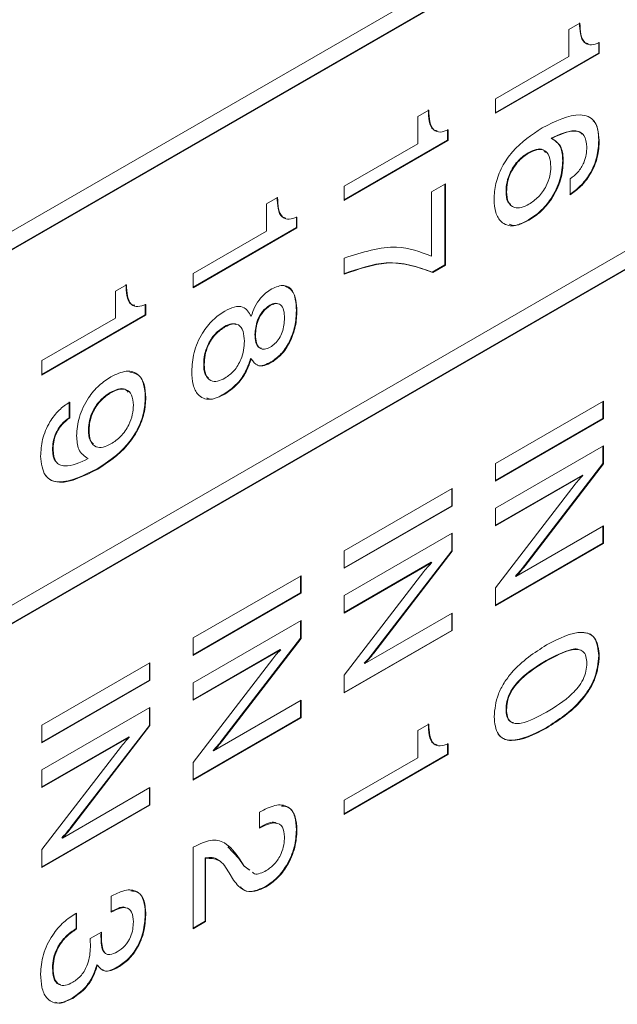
# Model space of a CAD drawing. Header units: millimetres. Extents: x 22 to 278, y 61 to 167.
# Tile 49 of 148: x 196.89 to 200.8, y 89.23 to 95.68. Entities that reach past the tile are written whole.
import ezdxf

# ---------------------------------------------------------------- set-up
doc = ezdxf.new("R2010")
doc.units = ezdxf.units.MM
doc.layers.get('0').update_dxf_attribs({"lineweight": 15})

msp = doc.modelspace()

# ---------------------------------------------------------------- linework, layer by layer
for p, q in [((217.54, 106.2445), (193.5691, 92.4064)), ((215.8394, 105.1444), (193.6716, 92.3472)), ((215.843, 105.1424), (193.6752, 92.3452)), ((193.6752, 90.018), (215.843, 102.8152)), ((215.8394, 102.6948), (193.6716, 89.8976)), ((215.843, 102.6927), (193.6752, 89.8955)), ((200.4842, 95.6149), (200.5568, 95.6567)), ((200.4842, 95.4369), (200.4842, 95.6149)), ((200.6801, 95.5304), (200.6801, 95.4599)), ((200.6837, 95.5283), (200.6837, 95.4578)), ((200.6801, 95.4599), (200.0038, 95.0694)), ((200.6837, 95.4578), (200.0038, 95.0653)), ((200.0038, 95.1595), (200.4842, 95.4369)), ((200.6801, 95.4599), (200.6837, 95.4578)), ((200.0038, 95.0653), (200.0038, 95.1595)), ((199.4943, 95.0434), (199.5668, 95.0853)), ((199.4943, 94.8654), (199.4943, 95.0434)), ((199.6902, 94.9589), (199.6902, 94.8884)), ((199.6937, 94.9568), (199.6937, 94.8863)), ((199.6902, 94.8884), (199.0138, 94.4979)), ((199.6937, 94.8863), (199.0138, 94.4938)), ((199.6902, 94.8884), (199.6937, 94.8863)), ((200.3682, 94.9029), (200.3718, 94.9009)), ((200.6801, 94.8903), (200.6837, 94.8883)), ((199.0138, 94.5881), (199.4943, 94.8654)), ((200.2188, 94.807), (200.2223, 94.805)), ((200.4444, 94.7551), (200.448, 94.753)), ((200.4933, 94.5314), (200.4933, 94.6361)), ((199.0138, 94.4938), (199.0138, 94.5881)), ((199.5849, 94.5514), (199.6756, 94.6037)), ((199.6721, 94.6017), (199.6721, 94.0718)), ((199.6756, 94.6037), (199.6756, 94.0698)), ((198.5043, 94.4719), (198.5769, 94.5138)), ((199.5849, 94.1292), (199.5849, 94.5514)), ((200.0728, 94.5521), (200.0763, 94.5501)), ((198.5043, 94.2939), (198.5043, 94.4719)), ((198.7002, 94.3874), (198.7002, 94.3169)), ((198.7038, 94.3854), (198.7038, 94.3149)), ((200.2192, 94.3668), (200.2228, 94.3647)), ((198.7002, 94.3169), (198.0239, 93.9264)), ((198.7038, 94.3149), (198.0239, 93.9224)), ((198.7002, 94.3169), (198.7038, 94.3149)), ((198.0239, 94.0166), (198.5043, 94.2939)), ((199.0138, 94.0123), (199.0138, 94.117)), ((199.6721, 94.0718), (199.5896, 94.0243)), ((199.6756, 94.0698), (199.5932, 94.0222)), ((199.6721, 94.0718), (199.6756, 94.0698)), ((198.0239, 93.9224), (198.0239, 94.0166)), ((199.5896, 94.0243), (199.5932, 94.0222)), ((197.5144, 93.9004), (197.5869, 93.9423)), ((197.5144, 93.7225), (197.5144, 93.9004)), ((197.7103, 93.8159), (197.7103, 93.7454)), ((197.7138, 93.8139), (197.7138, 93.7434)), ((198.525, 93.8075), (198.5286, 93.8054)), ((197.7103, 93.7454), (197.0339, 93.355)), ((197.7138, 93.7434), (197.0339, 93.3509)), ((197.0339, 93.4451), (197.5144, 93.7225)), ((197.7103, 93.7454), (197.7138, 93.7434)), ((198.4005, 93.7385), (198.404, 93.7365)), ((198.7002, 93.7734), (198.7038, 93.7713)), ((198.2288, 93.6679), (198.2324, 93.6659)), ((198.4283, 93.6155), (198.4318, 93.6135)), ((197.0339, 93.3509), (197.0339, 93.4451)), ((198.0929, 93.4226), (198.0964, 93.4205)), ((198.4005, 93.4592), (198.404, 93.4571)), ((198.5351, 93.4364), (198.5386, 93.4344)), ((197.4811, 93.2362), (197.4846, 93.2342)), ((197.7103, 93.2053), (197.7138, 93.2033)), ((198.2278, 93.2277), (198.2314, 93.2256)), ((197.2117, 93.1749), (197.2117, 93.0702)), ((197.2152, 93.1729), (197.2152, 93.0682)), ((200.0038, 92.7712), (200.7109, 93.1794)), ((200.7073, 93.1773), (200.7073, 93.0663)), ((200.7109, 93.1794), (200.7109, 93.0642)), ((197.2117, 93.0702), (197.2152, 93.0682)), ((200.7073, 93.0663), (200.0038, 92.6601)), ((200.7109, 93.0642), (200.0038, 92.656)), ((200.7073, 93.0663), (200.7109, 93.0642)), ((197.3386, 92.9927), (197.3421, 92.9907)), ((200.0038, 92.478), (200.7109, 92.8863)), ((200.7073, 92.8842), (200.7073, 92.7704)), ((200.7109, 92.8863), (200.7109, 92.7683)), ((197.1029, 92.8625), (197.1064, 92.8605)), ((197.3328, 92.8052), (197.3363, 92.8031)), ((200.0038, 92.656), (200.0038, 92.7712)), ((200.7073, 92.7704), (200.1937, 92.1032)), ((200.7109, 92.7683), (200.1973, 92.1012)), ((200.7073, 92.7704), (200.7109, 92.7683)), ((197.396, 92.737), (197.3995, 92.7349)), ((200.5733, 92.6958), (200.0038, 92.367)), ((200.5769, 92.6937), (200.0038, 92.3629)), ((200.5733, 92.6958), (200.5769, 92.6937)), ((200.0038, 91.9563), (200.5246, 92.6349)), ((199.0138, 92.1997), (199.7209, 92.6079)), ((199.7174, 92.6058), (199.7174, 92.4948)), ((199.7209, 92.6079), (199.7209, 92.4927)), ((199.7174, 92.4948), (199.0138, 92.0886)), ((199.7174, 92.4948), (199.7209, 92.4927)), ((199.7209, 92.4927), (199.0138, 92.0845)), ((200.0038, 92.3629), (200.0038, 92.478)), ((199.0138, 91.9066), (199.7209, 92.3148)), ((199.7174, 92.3127), (199.7174, 92.1989)), ((199.7209, 92.3148), (199.7209, 92.1968)), ((200.1378, 92.032), (200.7109, 92.3628)), ((200.7073, 92.3608), (200.7073, 92.2497)), ((200.7109, 92.3628), (200.7109, 92.2477)), ((200.7073, 92.2497), (200.0038, 91.8436)), ((200.7109, 92.2477), (200.0038, 91.8395)), ((200.7073, 92.2497), (200.7109, 92.2477)), ((199.0138, 92.0845), (199.0138, 92.1997)), ((199.7174, 92.1989), (199.2038, 91.5317)), ((199.7209, 92.1968), (199.2073, 91.5297)), ((199.7174, 92.1989), (199.7209, 92.1968)), ((199.5834, 92.1243), (199.0138, 91.7955)), ((199.5869, 92.1223), (199.0138, 91.7914)), ((199.5834, 92.1243), (199.5869, 92.1223)), ((199.0138, 91.3848), (199.5347, 92.0635)), ((200.1937, 92.1032), (200.1973, 92.1012)), ((198.0239, 91.6282), (198.731, 92.0364)), ((198.7274, 92.0344), (198.7274, 91.9233)), ((198.731, 92.0364), (198.731, 91.9212)), ((200.1342, 92.034), (200.1378, 92.032)), ((198.7274, 91.9233), (198.0239, 91.5171)), ((198.731, 91.9212), (198.0239, 91.513)), ((198.7274, 91.9233), (198.731, 91.9212)), ((200.0038, 91.8395), (200.0038, 91.9563)), ((199.0138, 91.7914), (199.0138, 91.9066)), ((199.1478, 91.4605), (199.7209, 91.7913)), ((199.7174, 91.7893), (199.7174, 91.6782)), ((199.7209, 91.7913), (199.7209, 91.6762)), ((198.0239, 91.3351), (198.731, 91.7433)), ((198.7274, 91.7412), (198.7274, 91.6274)), ((198.731, 91.7433), (198.731, 91.6253)), ((199.7174, 91.6782), (199.0138, 91.2721)), ((199.7209, 91.6762), (199.0138, 91.268)), ((199.7174, 91.6782), (199.7209, 91.6762)), ((198.0239, 91.513), (198.0239, 91.6282)), ((198.7274, 91.6274), (198.2138, 90.9602)), ((198.731, 91.6253), (198.2174, 90.9582)), ((198.7274, 91.6274), (198.731, 91.6253)), ((198.5934, 91.5528), (198.0239, 91.224)), ((198.597, 91.5508), (198.0239, 91.2199)), ((198.5934, 91.5528), (198.597, 91.5508)), ((199.2038, 91.5317), (199.2073, 91.5297)), ((197.0339, 91.0567), (197.741, 91.4649)), ((197.7375, 91.4629), (197.7375, 91.3518)), ((197.741, 91.4649), (197.741, 91.3498)), ((198.0239, 90.8133), (198.5447, 91.492)), ((199.1443, 91.4625), (199.1478, 91.4605)), ((200.3349, 91.4799), (200.3385, 91.4779)), ((200.6801, 91.5125), (200.6837, 91.5105)), ((197.7375, 91.3518), (197.0339, 90.9456)), ((197.741, 91.3498), (197.0339, 90.9416)), ((197.7375, 91.3518), (197.741, 91.3498)), ((198.0239, 91.2199), (198.0239, 91.3351)), ((199.0138, 91.268), (199.0138, 91.3848)), ((198.1579, 90.889), (198.731, 91.2199)), ((198.7274, 91.2178), (198.7274, 91.1067)), ((198.731, 91.2199), (198.731, 91.1047)), ((197.0339, 90.7636), (197.741, 91.1718)), ((197.7375, 91.1698), (197.7375, 91.0559)), ((197.741, 91.1718), (197.741, 91.0539)), ((200.0728, 91.1611), (200.0763, 91.159)), ((198.7274, 91.1067), (198.0239, 90.7006)), ((198.731, 91.1047), (198.0239, 90.6965)), ((198.7274, 91.1067), (198.731, 91.1047)), ((197.0339, 90.9416), (197.0339, 91.0567)), ((197.7375, 91.0559), (197.2239, 90.3887)), ((197.741, 91.0539), (197.2274, 90.3867)), ((197.7375, 91.0559), (197.741, 91.0539)), ((199.4943, 91.0219), (199.5668, 91.0638)), ((199.4943, 90.844), (199.4943, 91.0219)), ((200.3349, 91.0402), (200.3385, 91.0382)), ((197.6035, 90.9813), (197.0339, 90.6525)), ((197.607, 90.9793), (197.0339, 90.6484)), ((197.6035, 90.9813), (197.607, 90.9793)), ((198.2138, 90.9602), (198.2174, 90.9582)), ((197.0339, 90.2418), (197.5548, 90.9205)), ((198.1543, 90.891), (198.1579, 90.889)), ((199.6902, 90.9374), (199.6902, 90.8669)), ((199.6937, 90.9354), (199.6937, 90.8649)), ((199.6902, 90.8669), (199.0138, 90.4765)), ((199.6937, 90.8649), (199.0138, 90.4724)), ((199.0138, 90.5666), (199.4943, 90.844)), ((199.6902, 90.8669), (199.6937, 90.8649)), ((197.0339, 90.6484), (197.0339, 90.7636)), ((198.0239, 90.6965), (198.0239, 90.8133)), ((197.1679, 90.3175), (197.741, 90.6484)), ((197.7375, 90.6463), (197.7375, 90.5353)), ((197.741, 90.6484), (197.741, 90.5332)), ((199.0138, 90.4724), (199.0138, 90.5666)), ((197.7375, 90.5353), (197.0339, 90.1291)), ((197.741, 90.5332), (197.0339, 90.125)), ((197.7375, 90.5353), (197.741, 90.5332)), ((198.459, 90.4871), (198.4708, 90.4939)), ((198.459, 90.3824), (198.459, 90.4871)), ((197.2239, 90.3887), (197.2274, 90.3867)), ((198.4634, 90.389), (198.459, 90.3865)), ((198.4669, 90.387), (198.459, 90.3824)), ((198.4634, 90.389), (198.4669, 90.387)), ((198.7002, 90.3723), (198.7038, 90.3703)), ((197.1644, 90.3196), (197.1679, 90.3175)), ((197.0339, 90.125), (197.0339, 90.2418)), ((198.0239, 90.2568), (198.0294, 90.26)), ((198.0239, 89.7229), (198.0239, 90.2568)), ((198.2505, 90.2603), (198.3235, 90.1826)), ((198.1019, 90.1875), (198.1019, 89.7721)), ((198.1019, 90.1875), (198.1055, 90.1855)), ((198.1055, 90.1855), (198.1055, 89.77)), ((198.3235, 90.1826), (198.355, 90.1356)), ((198.3235, 90.1826), (198.327, 90.1806)), ((198.327, 90.1806), (198.3586, 90.1335)), ((198.355, 90.1356), (198.3907, 90.1092)), ((198.355, 90.1356), (198.3586, 90.1335)), ((198.3586, 90.1335), (198.3942, 90.1072)), ((198.2887, 90.0415), (198.2596, 90.0898)), ((198.4987, 90.0011), (198.5022, 89.9991)), ((197.4872, 89.9365), (197.492, 89.9393)), ((197.4872, 89.8319), (197.4872, 89.9365)), ((197.2556, 89.8238), (197.2606, 89.8266)), ((197.257, 89.8246), (197.257, 89.724)), ((197.2606, 89.8266), (197.2606, 89.722)), ((197.7103, 89.827), (197.7138, 89.825)), ((197.257, 89.724), (197.2606, 89.722)), ((198.1019, 89.7721), (198.0239, 89.727)), ((198.1055, 89.77), (198.0239, 89.7229)), ((198.1019, 89.7721), (198.1055, 89.77)), ((197.3491, 89.6586), (197.4246, 89.7017)), ((197.3495, 89.655), (197.3491, 89.6586)), ((197.4202, 89.6705), (197.4237, 89.6685)), ((197.1029, 89.4662), (197.1064, 89.4642)), ((197.3936, 89.4878), (197.3971, 89.4857)), ((197.5293, 89.4729), (197.5328, 89.4709)), ((197.2314, 89.2695), (197.2349, 89.2675))]:
    msp.add_line(p, q)
for points, knots in [([(200.5532, 95.6588), (200.5545, 95.6338), (200.5571, 95.584), (200.5755, 95.5293), (200.6029, 95.5237), (200.6116, 95.522)], [0, 0, 0, 0, 0.4084029, 0.8141998, 1, 1, 1, 1]), ([(200.5568, 95.6567), (200.5579, 95.6314), (200.5601, 95.5808), (200.5834, 95.5242), (200.631, 95.5086), (200.6661, 95.5218), (200.6837, 95.5283)], [0, 0, 0, 0, 0.281056, 0.560319, 0.779649, 1, 1, 1, 1]), ([(199.5633, 95.0873), (199.5646, 95.0623), (199.5671, 95.0125), (199.5855, 94.9578), (199.613, 94.9522), (199.6216, 94.9505)], [0, 0, 0, 0, 0.408403, 0.8142, 1, 1, 1, 1]), ([(199.5668, 95.0853), (199.5679, 95.0599), (199.5701, 95.0093), (199.5934, 94.9527), (199.641, 94.9372), (199.6761, 94.9503), (199.6937, 94.9568)], [0, 0, 0, 0, 0.281056, 0.560319, 0.779649, 1, 1, 1, 1]), ([(200.309, 94.9694), (200.3963, 95.0136), (200.5056, 95.0689), (200.612, 95.047), (200.6697, 95.005), (200.6781, 94.9349), (200.6837, 94.8883)], [0, 0, 0, 0, 0.499466, 0.62531, 0.750994, 1, 1, 1, 1]), ([(200.6442, 95.016), (200.6455, 95.015), (200.6744, 94.993), (200.6773, 94.9405), (200.6801, 94.8903)], [0, 0, 0, 0, 0.044152, 1, 1, 1, 1]), ([(199.9947, 94.5018), (199.9966, 94.5357), (200.0005, 94.6034), (200.0432, 94.7163), (200.1444, 94.8614), (200.2412, 94.9249), (200.309, 94.9694)], [0, 0, 0, 0, 0.187308, 0.373997, 0.560972, 1, 1, 1, 1]), ([(200.572, 94.9292), (200.5665, 94.9345), (200.553, 94.9476), (200.4883, 94.9576), (200.4215, 94.9272), (200.3682, 94.9029)], [0, 0, 0, 0, 0.122684, 0.298851, 1, 1, 1, 1]), ([(200.6021, 94.8438), (200.599, 94.873), (200.5943, 94.9169), (200.5591, 94.9438), (200.4929, 94.957), (200.4256, 94.9258), (200.3718, 94.9009)], [0, 0, 0, 0, 0.248941, 0.37441, 0.50003, 1, 1, 1, 1]), ([(200.3682, 94.9029), (200.393, 94.8868), (200.4374, 94.8578), (200.4423, 94.7865), (200.4444, 94.7551)], [0, 0, 0, 0, 0.558415, 1, 1, 1, 1]), ([(200.3718, 94.9009), (200.3966, 94.8847), (200.441, 94.8557), (200.4458, 94.7845), (200.448, 94.753)], [0, 0, 0, 0, 0.558415, 1, 1, 1, 1]), ([(200.6801, 94.8903), (200.6782, 94.8544), (200.6745, 94.7828), (200.6282, 94.6705), (200.5601, 94.5847), (200.5132, 94.5505), (200.4898, 94.5334)], [0, 0, 0, 0, 0.2805095, 0.5593885, 0.7793586, 1, 1, 1, 1]), ([(200.6837, 94.8883), (200.6818, 94.8524), (200.678, 94.7808), (200.6317, 94.6685), (200.5637, 94.5826), (200.5168, 94.5485), (200.4933, 94.5314)], [0, 0, 0, 0, 0.2805095, 0.5593885, 0.7793586, 1, 1, 1, 1]), ([(200.3307, 94.8094), (200.3261, 94.8158), (200.3127, 94.8346), (200.2702, 94.8321), (200.2359, 94.8154), (200.2188, 94.807)], [0, 0, 0, 0, 0.206089, 0.60241, 1, 1, 1, 1]), ([(200.3664, 94.7141), (200.3648, 94.7388), (200.3617, 94.7881), (200.3257, 94.8288), (200.2744, 94.8311), (200.2397, 94.8137), (200.2223, 94.805)], [0, 0, 0, 0, 0.280506, 0.559256, 0.779276, 1, 1, 1, 1]), ([(200.4933, 94.6361), (200.5106, 94.6493), (200.5452, 94.6758), (200.5834, 94.7369), (200.6001, 94.7953), (200.6014, 94.8276), (200.6021, 94.8438)], [0, 0, 0, 0, 0.280259, 0.558792, 0.779085, 1, 1, 1, 1]), ([(200.2188, 94.807), (200.1967, 94.7922), (200.1527, 94.7625), (200.1021, 94.6879), (200.076, 94.6138), (200.0738, 94.5727), (200.0728, 94.5521)], [0, 0, 0, 0, 0.280146, 0.559018, 0.779227, 1, 1, 1, 1]), ([(200.2223, 94.805), (200.2003, 94.7901), (200.1562, 94.7605), (200.1056, 94.6859), (200.0795, 94.6117), (200.0774, 94.5706), (200.0763, 94.5501)], [0, 0, 0, 0, 0.280146, 0.559018, 0.779227, 1, 1, 1, 1]), ([(200.4444, 94.7551), (200.4414, 94.7145), (200.4354, 94.6336), (200.3753, 94.5105), (200.2981, 94.4184), (200.2455, 94.384), (200.2192, 94.3668)], [0, 0, 0, 0, 0.279991, 0.559145, 0.779291, 1, 1, 1, 1]), ([(200.448, 94.753), (200.445, 94.7125), (200.439, 94.6316), (200.3788, 94.5085), (200.3017, 94.4163), (200.2491, 94.382), (200.2228, 94.3647)], [0, 0, 0, 0, 0.279991, 0.559145, 0.779291, 1, 1, 1, 1]), ([(200.2232, 94.4697), (200.2444, 94.4839), (200.2868, 94.5123), (200.3361, 94.5831), (200.3628, 94.6545), (200.3652, 94.6942), (200.3664, 94.7141)], [0, 0, 0, 0, 0.280269, 0.559276, 0.779344, 1, 1, 1, 1]), ([(198.5733, 94.5158), (198.5746, 94.4908), (198.5772, 94.441), (198.5956, 94.3863), (198.623, 94.3808), (198.6317, 94.379)], [0, 0, 0, 0, 0.408403, 0.8142, 1, 1, 1, 1]), ([(198.5769, 94.5138), (198.578, 94.4884), (198.5802, 94.4378), (198.6035, 94.3813), (198.6511, 94.3657), (198.6862, 94.3788), (198.7038, 94.3854)], [0, 0, 0, 0, 0.2810561, 0.5603187, 0.7796488, 1, 1, 1, 1]), ([(200.2228, 94.3647), (200.1883, 94.3485), (200.1194, 94.3161), (200.0417, 94.3439), (200.0001, 94.4115), (199.9965, 94.4717), (199.9947, 94.5018)], [0, 0, 0, 0, 0.279903, 0.559103, 0.779286, 1, 1, 1, 1]), ([(200.0728, 94.5521), (200.0737, 94.5267), (200.075, 94.4892), (200.0967, 94.4742), (200.1037, 94.4693)], [0, 0, 0, 0, 0.677441, 1, 1, 1, 1]), ([(200.0763, 94.5501), (200.0783, 94.5261), (200.0822, 94.4783), (200.122, 94.4448), (200.1722, 94.444), (200.2062, 94.4611), (200.2232, 94.4697)], [0, 0, 0, 0, 0.279951, 0.559038, 0.779239, 1, 1, 1, 1]), ([(200.2192, 94.3668), (200.1834, 94.3472), (200.1358, 94.3213), (200.1013, 94.3361), (200.0928, 94.3397)], [0, 0, 0, 0, 0.754014, 1, 1, 1, 1]), ([(199.0138, 94.117), (199.1326, 94.1546), (199.3451, 94.222), (199.5116, 94.1576), (199.5849, 94.1292)], [0, 0, 0, 0, 0.5593131, 1, 1, 1, 1]), ([(199.5896, 94.0243), (199.4934, 94.059), (199.3215, 94.121), (199.1054, 94.0469), (199.0103, 94.0143)], [0, 0, 0, 0, 0.5595515, 1, 1, 1, 1]), ([(199.5932, 94.0222), (199.497, 94.0569), (199.325, 94.1189), (199.109, 94.0449), (199.0138, 94.0123)], [0, 0, 0, 0, 0.5595515, 1, 1, 1, 1]), ([(197.5834, 93.9443), (197.5847, 93.9194), (197.5872, 93.8696), (197.6056, 93.8148), (197.6331, 93.8093), (197.6417, 93.8075)], [0, 0, 0, 0, 0.408403, 0.8142, 1, 1, 1, 1]), ([(197.5869, 93.9423), (197.588, 93.9169), (197.5902, 93.8663), (197.6135, 93.8098), (197.6611, 93.7942), (197.6962, 93.8073), (197.7138, 93.8139)], [0, 0, 0, 0, 0.281056, 0.560319, 0.779649, 1, 1, 1, 1]), ([(198.404, 93.7365), (198.4114, 93.7572), (198.426, 93.7986), (198.4714, 93.8691), (198.5132, 93.8982), (198.5386, 93.9159)], [0, 0, 0, 0, 0.281037, 0.561354, 1, 1, 1, 1]), ([(198.5386, 93.9159), (198.5665, 93.9274), (198.6225, 93.9505), (198.6923, 93.8982), (198.6994, 93.8194), (198.7038, 93.7713)], [0, 0, 0, 0, 0.27964, 0.559965, 1, 1, 1, 1]), ([(198.6242, 93.9332), (198.6416, 93.9251), (198.692, 93.9017), (198.697, 93.8241), (198.7002, 93.7734)], [0, 0, 0, 0, 0.346403, 1, 1, 1, 1]), ([(198.2314, 93.77), (198.2521, 93.7803), (198.2935, 93.801), (198.3626, 93.8016), (198.3884, 93.7612), (198.404, 93.7365)], [0, 0, 0, 0, 0.281291, 0.561761, 1, 1, 1, 1]), ([(198.525, 93.8075), (198.5089, 93.7958), (198.4767, 93.7724), (198.4352, 93.6965), (198.4309, 93.6462), (198.4283, 93.6155)], [0, 0, 0, 0, 0.280025, 0.560304, 1, 1, 1, 1]), ([(198.5286, 93.8054), (198.5125, 93.7937), (198.4803, 93.7703), (198.4387, 93.6945), (198.4344, 93.6442), (198.4318, 93.6135)], [0, 0, 0, 0, 0.280025, 0.560304, 1, 1, 1, 1]), ([(198.5764, 93.817), (198.5716, 93.8189), (198.5572, 93.8246), (198.538, 93.8144), (198.525, 93.8075)], [0, 0, 0, 0, 0.329084, 1, 1, 1, 1]), ([(198.6222, 93.7234), (198.6213, 93.7413), (198.6196, 93.7769), (198.6001, 93.8132), (198.5662, 93.8234), (198.5411, 93.8114), (198.5286, 93.8054)], [0, 0, 0, 0, 0.281051, 0.560499, 0.779909, 1, 1, 1, 1]), ([(198.0148, 93.3736), (198.0172, 93.4141), (198.0219, 93.4948), (198.0754, 93.6202), (198.1517, 93.7172), (198.2048, 93.7524), (198.2314, 93.77)], [0, 0, 0, 0, 0.280486, 0.559574, 0.779479, 1, 1, 1, 1]), ([(198.5286, 93.5333), (198.5392, 93.5403), (198.5604, 93.5543), (198.5886, 93.5898), (198.6175, 93.6494), (198.6202, 93.6929), (198.6222, 93.7234)], [0, 0, 0, 0, 0.187232, 0.374021, 0.561158, 1, 1, 1, 1]), ([(198.7002, 93.7734), (198.6985, 93.7401), (198.6952, 93.6736), (198.6585, 93.5709), (198.6012, 93.4829), (198.5571, 93.4519), (198.5351, 93.4364)], [0, 0, 0, 0, 0.280879, 0.560627, 0.780313, 1, 1, 1, 1]), ([(198.7038, 93.7713), (198.7021, 93.738), (198.6987, 93.6716), (198.6621, 93.5688), (198.6047, 93.4808), (198.5607, 93.4499), (198.5386, 93.4344)], [0, 0, 0, 0, 0.280879, 0.560627, 0.780313, 1, 1, 1, 1]), ([(198.2288, 93.6679), (198.2077, 93.6536), (198.1655, 93.6251), (198.1183, 93.552), (198.0956, 93.4813), (198.0938, 93.4422), (198.0929, 93.4226)], [0, 0, 0, 0, 0.279995, 0.558696, 0.778998, 1, 1, 1, 1]), ([(198.2324, 93.6659), (198.2112, 93.6516), (198.169, 93.623), (198.1218, 93.55), (198.0991, 93.4793), (198.0973, 93.4401), (198.0964, 93.4205)], [0, 0, 0, 0, 0.279995, 0.558696, 0.778998, 1, 1, 1, 1]), ([(198.3037, 93.6826), (198.2947, 93.685), (198.2728, 93.6911), (198.2452, 93.6765), (198.2288, 93.6679)], [0, 0, 0, 0, 0.406738, 1, 1, 1, 1]), ([(198.3593, 93.5723), (198.358, 93.5951), (198.3555, 93.6406), (198.326, 93.6824), (198.2805, 93.6895), (198.2484, 93.6738), (198.2324, 93.6659)], [0, 0, 0, 0, 0.280768, 0.559835, 0.779576, 1, 1, 1, 1]), ([(198.4283, 93.6155), (198.4294, 93.5979), (198.4317, 93.5627), (198.4488, 93.5302), (198.4672, 93.5271), (198.4721, 93.5262)], [0, 0, 0, 0, 0.42316, 0.844403, 1, 1, 1, 1]), ([(198.4318, 93.6135), (198.4328, 93.5955), (198.4348, 93.5597), (198.4568, 93.526), (198.4906, 93.5155), (198.5159, 93.5273), (198.5286, 93.5333)], [0, 0, 0, 0, 0.280791, 0.560312, 0.779949, 1, 1, 1, 1]), ([(198.2324, 93.3309), (198.253, 93.3452), (198.2941, 93.3739), (198.3372, 93.4473), (198.3568, 93.5153), (198.3585, 93.5533), (198.3593, 93.5723)], [0, 0, 0, 0, 0.279546, 0.558276, 0.778819, 1, 1, 1, 1]), ([(198.0929, 93.4226), (198.0935, 93.3979), (198.0946, 93.3573), (198.1164, 93.338), (198.125, 93.3304)], [0, 0, 0, 0, 0.607643, 1, 1, 1, 1]), ([(198.0964, 93.4205), (198.0978, 93.3969), (198.1007, 93.3498), (198.1344, 93.3102), (198.1826, 93.3061), (198.2158, 93.3226), (198.2324, 93.3309)], [0, 0, 0, 0, 0.280468, 0.559562, 0.779464, 1, 1, 1, 1]), ([(198.4005, 93.4592), (198.3915, 93.4324), (198.3736, 93.3789), (198.3145, 93.2879), (198.2607, 93.2505), (198.2278, 93.2277)], [0, 0, 0, 0, 0.280919, 0.561169, 1, 1, 1, 1]), ([(198.404, 93.4571), (198.3951, 93.4303), (198.3771, 93.3768), (198.318, 93.2859), (198.2642, 93.2485), (198.2314, 93.2256)], [0, 0, 0, 0, 0.280919, 0.561169, 1, 1, 1, 1]), ([(198.5386, 93.4344), (198.5227, 93.4263), (198.4908, 93.4102), (198.4377, 93.4094), (198.4168, 93.4391), (198.404, 93.4571)], [0, 0, 0, 0, 0.281152, 0.561484, 1, 1, 1, 1]), ([(198.5351, 93.4364), (198.5195, 93.4289), (198.4883, 93.414), (198.4536, 93.4074), (198.4434, 93.4178), (198.4426, 93.4187)], [0, 0, 0, 0, 0.478892, 0.956389, 1, 1, 1, 1]), ([(197.2606, 92.9524), (197.2636, 92.9928), (197.2697, 93.0735), (197.3296, 93.1963), (197.4068, 93.2879), (197.4593, 93.3222), (197.4855, 93.3394)], [0, 0, 0, 0, 0.279949, 0.559125, 0.779309, 1, 1, 1, 1]), ([(197.4855, 93.3394), (197.5199, 93.3556), (197.5887, 93.3879), (197.6669, 93.3614), (197.7084, 93.2936), (197.712, 93.2334), (197.7138, 93.2033)], [0, 0, 0, 0, 0.27995, 0.559068, 0.779241, 1, 1, 1, 1]), ([(197.6087, 93.3688), (197.6281, 93.3657), (197.6703, 93.3588), (197.7044, 93.2945), (197.7083, 93.2351), (197.7103, 93.2053)], [0, 0, 0, 0, 0.297825, 0.648446, 1, 1, 1, 1]), ([(198.2314, 93.2256), (198.1973, 93.2098), (198.1293, 93.1782), (198.0552, 93.2119), (198.0192, 93.284), (198.0163, 93.3437), (198.0148, 93.3736)], [0, 0, 0, 0, 0.279707, 0.55861, 0.779038, 1, 1, 1, 1]), ([(197.4811, 93.2362), (197.4599, 93.2221), (197.4177, 93.1938), (197.3683, 93.1234), (197.342, 93.052), (197.3397, 93.0125), (197.3386, 92.9927)], [0, 0, 0, 0, 0.2802732, 0.5592722, 0.7793004, 1, 1, 1, 1]), ([(197.4846, 93.2342), (197.4635, 93.22), (197.4213, 93.1917), (197.3718, 93.1213), (197.3455, 93.05), (197.3433, 93.0105), (197.3421, 92.9907)], [0, 0, 0, 0, 0.2802732, 0.5592722, 0.7793004, 1, 1, 1, 1]), ([(197.7103, 93.2053), (197.7084, 93.1714), (197.7047, 93.1037), (197.6619, 92.9907), (197.5609, 92.8451), (197.4639, 92.7815), (197.396, 92.737)], [0, 0, 0, 0, 0.187322, 0.37406, 0.561042, 1, 1, 1, 1]), ([(197.5976, 93.2392), (197.5913, 93.2464), (197.5756, 93.2647), (197.5317, 93.2612), (197.498, 93.2446), (197.4811, 93.2362)], [0, 0, 0, 0, 0.246747, 0.622944, 1, 1, 1, 1]), ([(197.6322, 93.1536), (197.6303, 93.1776), (197.6264, 93.2257), (197.5866, 93.2599), (197.5359, 93.26), (197.5017, 93.2428), (197.4846, 93.2342)], [0, 0, 0, 0, 0.279985, 0.558971, 0.779234, 1, 1, 1, 1]), ([(198.2278, 93.2277), (198.192, 93.2075), (198.1489, 93.1834), (198.1191, 93.198), (198.1141, 93.2004)], [0, 0, 0, 0, 0.833751, 1, 1, 1, 1]), ([(197.0248, 92.8188), (197.0269, 92.8547), (197.031, 92.9264), (197.077, 93.0381), (197.1443, 93.1254), (197.1916, 93.1571), (197.2152, 93.1729)], [0, 0, 0, 0, 0.280577, 0.559701, 0.779575, 1, 1, 1, 1]), ([(197.7138, 93.2033), (197.7119, 93.1694), (197.7082, 93.1016), (197.6654, 92.9886), (197.5644, 92.843), (197.4675, 92.7795), (197.3995, 92.7349)], [0, 0, 0, 0, 0.187322, 0.37406, 0.561042, 1, 1, 1, 1]), ([(197.4855, 92.8994), (197.5075, 92.9142), (197.5515, 92.9437), (197.6026, 93.0177), (197.629, 93.0919), (197.6311, 93.133), (197.6322, 93.1536)], [0, 0, 0, 0, 0.280163, 0.559091, 0.779276, 1, 1, 1, 1]), ([(197.2117, 93.0702), (197.1941, 93.0576), (197.159, 93.0324), (197.1219, 92.9697), (197.105, 92.9113), (197.1036, 92.8788), (197.1029, 92.8625)], [0, 0, 0, 0, 0.279747, 0.558512, 0.77895, 1, 1, 1, 1]), ([(197.2152, 93.0682), (197.1976, 93.0556), (197.1625, 93.0303), (197.1255, 92.9677), (197.1086, 92.9093), (197.1071, 92.8768), (197.1064, 92.8605)], [0, 0, 0, 0, 0.279747, 0.558512, 0.77895, 1, 1, 1, 1]), ([(197.3363, 92.8031), (197.3116, 92.8196), (197.2674, 92.8492), (197.2626, 92.9208), (197.2606, 92.9524)], [0, 0, 0, 0, 0.558275, 1, 1, 1, 1]), ([(197.3386, 92.9927), (197.3393, 92.9669), (197.3405, 92.9256), (197.3628, 92.9063), (197.3712, 92.8991)], [0, 0, 0, 0, 0.6244555, 1, 1, 1, 1]), ([(197.3421, 92.9907), (197.3437, 92.9661), (197.3469, 92.917), (197.3828, 92.8764), (197.4335, 92.8733), (197.4681, 92.8907), (197.4855, 92.8994)], [0, 0, 0, 0, 0.28047, 0.559328, 0.779293, 1, 1, 1, 1]), ([(197.3995, 92.7349), (197.3117, 92.6904), (197.2019, 92.6346), (197.0952, 92.6573), (197.0381, 92.7009), (197.0301, 92.7717), (197.0248, 92.8188)], [0, 0, 0, 0, 0.499343, 0.62518, 0.750854, 1, 1, 1, 1]), ([(197.1029, 92.8625), (197.1047, 92.8317), (197.1068, 92.7963), (197.1266, 92.7814), (197.1291, 92.7795)], [0, 0, 0, 0, 0.871469, 1, 1, 1, 1]), ([(197.1064, 92.8605), (197.1096, 92.8314), (197.1143, 92.7876), (197.1492, 92.7604), (197.2154, 92.7473), (197.2826, 92.7784), (197.3363, 92.8031)], [0, 0, 0, 0, 0.248865, 0.374362, 0.500012, 1, 1, 1, 1]), ([(197.396, 92.737), (197.3088, 92.6932), (197.1997, 92.6384), (197.0927, 92.6575), (197.0687, 92.6813), (197.0575, 92.6924)], [0, 0, 0, 0, 0.6788, 0.84986, 1, 1, 1, 1]), ([(200.5246, 92.6349), (200.5341, 92.6465), (200.5509, 92.6671), (200.5689, 92.6856), (200.5769, 92.6937)], [0, 0, 0, 0, 0.559938, 1, 1, 1, 1]), ([(199.5347, 92.0635), (199.5441, 92.075), (199.561, 92.0956), (199.579, 92.1141), (199.5869, 92.1223)], [0, 0, 0, 0, 0.559938, 1, 1, 1, 1]), ([(200.1937, 92.1032), (200.183, 92.0896), (200.1639, 92.0652), (200.1433, 92.0436), (200.1342, 92.034)], [0, 0, 0, 0, 0.560126, 1, 1, 1, 1]), ([(200.1973, 92.1012), (200.1866, 92.0875), (200.1675, 92.0632), (200.1468, 92.0415), (200.1378, 92.032)], [0, 0, 0, 0, 0.560126, 1, 1, 1, 1]), ([(200.3385, 91.5826), (200.419, 91.6243), (200.5199, 91.6765), (200.6191, 91.6587), (200.6718, 91.6189), (200.6789, 91.5538), (200.6837, 91.5105)], [0, 0, 0, 0, 0.499613, 0.625369, 0.750951, 1, 1, 1, 1]), ([(200.5874, 91.6625), (200.5965, 91.6613), (200.6223, 91.6578), (200.6679, 91.6199), (200.6752, 91.5554), (200.6801, 91.5125)], [0, 0, 0, 0, 0.153962, 0.437568, 1, 1, 1, 1]), ([(198.5447, 91.492), (198.5542, 91.5035), (198.571, 91.5242), (198.589, 91.5426), (198.597, 91.5508)], [0, 0, 0, 0, 0.559938, 1, 1, 1, 1]), ([(199.2038, 91.5317), (199.1931, 91.5181), (199.174, 91.4937), (199.1534, 91.4721), (199.1443, 91.4625)], [0, 0, 0, 0, 0.560126, 1, 1, 1, 1]), ([(199.2073, 91.5297), (199.1966, 91.516), (199.1775, 91.4917), (199.1569, 91.47), (199.1478, 91.4605)], [0, 0, 0, 0, 0.560126, 1, 1, 1, 1]), ([(199.9947, 91.1127), (199.9993, 91.1614), (200.0062, 91.2345), (200.0587, 91.3349), (200.1574, 91.4674), (200.2581, 91.5314), (200.3385, 91.5826)], [0, 0, 0, 0, 0.249143, 0.374733, 0.500472, 1, 1, 1, 1]), ([(200.5471, 91.5524), (200.5451, 91.5533), (200.5327, 91.5591), (200.4617, 91.5468), (200.3913, 91.5096), (200.3349, 91.4799)], [0, 0, 0, 0, 0.035271, 0.228546, 1, 1, 1, 1]), ([(200.6021, 91.4625), (200.6011, 91.4783), (200.5992, 91.5099), (200.5788, 91.5428), (200.5458, 91.5556), (200.4672, 91.5488), (200.3957, 91.5094), (200.3385, 91.4779)], [0, 0, 0, 0, 0.12508, 0.249871, 0.374795, 0.50005, 1, 1, 1, 1]), ([(200.3349, 91.4799), (200.2779, 91.4455), (200.2066, 91.4025), (200.1285, 91.3186), (200.0957, 91.2677), (200.0756, 91.2116), (200.0737, 91.1779), (200.0728, 91.1611)], [0, 0, 0, 0, 0.499895, 0.625152, 0.750076, 0.874879, 1, 1, 1, 1]), ([(200.3385, 91.4779), (200.2815, 91.4435), (200.2102, 91.4005), (200.1321, 91.3165), (200.0993, 91.2657), (200.0791, 91.2095), (200.0772, 91.1759), (200.0763, 91.159)], [0, 0, 0, 0, 0.499895, 0.625152, 0.750076, 0.874879, 1, 1, 1, 1]), ([(200.6801, 91.5125), (200.6755, 91.4637), (200.6684, 91.3902), (200.616, 91.2893), (200.5168, 91.1562), (200.4157, 91.0917), (200.3349, 91.0402)], [0, 0, 0, 0, 0.249141, 0.374724, 0.500475, 1, 1, 1, 1]), ([(200.6837, 91.5105), (200.679, 91.4616), (200.672, 91.3881), (200.6195, 91.2872), (200.5203, 91.1541), (200.4192, 91.0897), (200.3385, 91.0382)], [0, 0, 0, 0, 0.249141, 0.374724, 0.500475, 1, 1, 1, 1]), ([(200.3385, 91.1429), (200.3957, 91.1774), (200.4672, 91.2207), (200.546, 91.3043), (200.5791, 91.3554), (200.5993, 91.4118), (200.6011, 91.4456), (200.6021, 91.4625)], [0, 0, 0, 0, 0.4999047, 0.6251667, 0.7500876, 0.8748731, 1, 1, 1, 1]), ([(200.0728, 91.1611), (200.0737, 91.1454), (200.0756, 91.114), (200.0936, 91.0813), (200.1142, 91.0753), (200.1235, 91.0726)], [0, 0, 0, 0, 0.355207, 0.709716, 1, 1, 1, 1]), ([(200.0763, 91.159), (200.0772, 91.1432), (200.079, 91.1117), (200.0989, 91.0783), (200.1318, 91.0653), (200.2101, 91.0721), (200.2814, 91.1114), (200.3385, 91.1429)], [0, 0, 0, 0, 0.1251067, 0.2499673, 0.374902, 0.5001477, 1, 1, 1, 1]), ([(200.3385, 91.0382), (200.2579, 90.9966), (200.157, 90.9445), (200.0582, 90.9634), (200.006, 91.0039), (199.9992, 91.0693), (199.9947, 91.1127)], [0, 0, 0, 0, 0.499438, 0.62518, 0.750791, 1, 1, 1, 1]), ([(199.5633, 91.0658), (199.5646, 91.0409), (199.5671, 90.9911), (199.5855, 90.9364), (199.613, 90.9308), (199.6216, 90.929)], [0, 0, 0, 0, 0.408403, 0.8142, 1, 1, 1, 1]), ([(199.5668, 91.0638), (199.5679, 91.0384), (199.5701, 90.9879), (199.5934, 90.9313), (199.641, 90.9157), (199.6761, 90.9288), (199.6937, 90.9354)], [0, 0, 0, 0, 0.281056, 0.560319, 0.779649, 1, 1, 1, 1]), ([(200.3349, 91.0402), (200.2549, 90.9992), (200.1547, 90.9479), (200.0549, 90.964), (200.0325, 90.9867), (200.0218, 90.9975)], [0, 0, 0, 0, 0.673625, 0.843221, 1, 1, 1, 1]), ([(197.5548, 90.9205), (197.5642, 90.932), (197.5811, 90.9527), (197.5991, 90.9712), (197.607, 90.9793)], [0, 0, 0, 0, 0.559938, 1, 1, 1, 1]), ([(198.2138, 90.9602), (198.2031, 90.9466), (198.184, 90.9223), (198.1634, 90.9006), (198.1543, 90.891)], [0, 0, 0, 0, 0.560126, 1, 1, 1, 1]), ([(198.2174, 90.9582), (198.2067, 90.9446), (198.1876, 90.9202), (198.1669, 90.8985), (198.1579, 90.889)], [0, 0, 0, 0, 0.560126, 1, 1, 1, 1]), ([(198.4708, 90.4939), (198.5051, 90.5108), (198.5735, 90.5446), (198.6552, 90.5263), (198.6984, 90.4603), (198.702, 90.4003), (198.7038, 90.3703)], [0, 0, 0, 0, 0.2804511, 0.5593623, 0.779308, 1, 1, 1, 1]), ([(198.6016, 90.5274), (198.6192, 90.5259), (198.6602, 90.5223), (198.6944, 90.4611), (198.6983, 90.4019), (198.7002, 90.3723)], [0, 0, 0, 0, 0.272854, 0.635811, 1, 1, 1, 1]), ([(197.2239, 90.3887), (197.2132, 90.3751), (197.1941, 90.3508), (197.1735, 90.3291), (197.1644, 90.3196)], [0, 0, 0, 0, 0.560126, 1, 1, 1, 1]), ([(197.2274, 90.3867), (197.2167, 90.3731), (197.1976, 90.3487), (197.177, 90.3271), (197.1679, 90.3175)], [0, 0, 0, 0, 0.560126, 1, 1, 1, 1]), ([(198.5701, 90.4128), (198.567, 90.4149), (198.5413, 90.4328), (198.4999, 90.4095), (198.4634, 90.389)], [0, 0, 0, 0, 0.120484, 1, 1, 1, 1]), ([(198.6222, 90.3256), (198.6199, 90.3493), (198.6153, 90.3965), (198.5568, 90.4294), (198.501, 90.4031), (198.4669, 90.387)], [0, 0, 0, 0, 0.280567, 0.560264, 1, 1, 1, 1]), ([(198.7002, 90.3723), (198.6979, 90.3345), (198.6933, 90.2591), (198.6433, 90.1425), (198.573, 90.0509), (198.5235, 90.0177), (198.4987, 90.0011)], [0, 0, 0, 0, 0.28044, 0.559681, 0.779592, 1, 1, 1, 1]), ([(198.7038, 90.3703), (198.7014, 90.3325), (198.6968, 90.257), (198.6468, 90.1404), (198.5766, 90.0488), (198.527, 90.0157), (198.5022, 89.9991)], [0, 0, 0, 0, 0.28044, 0.559681, 0.779592, 1, 1, 1, 1]), ([(198.0294, 90.26), (198.0662, 90.278), (198.1397, 90.314), (198.2512, 90.2891), (198.2982, 90.2218), (198.327, 90.1806)], [0, 0, 0, 0, 0.279996, 0.559198, 1, 1, 1, 1]), ([(198.5029, 90.1042), (198.5218, 90.1173), (198.5596, 90.1436), (198.6001, 90.2102), (198.6198, 90.2731), (198.6214, 90.3081), (198.6222, 90.3256)], [0, 0, 0, 0, 0.27961, 0.558548, 0.779048, 1, 1, 1, 1]), ([(198.1892, 90.1696), (198.188, 90.1711), (198.1687, 90.1944), (198.1342, 90.1908), (198.1019, 90.1875)], [0, 0, 0, 0, 0.063271, 1, 1, 1, 1]), ([(198.2596, 90.0898), (198.2395, 90.1232), (198.2038, 90.1826), (198.1354, 90.1846), (198.1055, 90.1855)], [0, 0, 0, 0, 0.562606, 1, 1, 1, 1]), ([(198.4119, 90.0941), (198.4162, 90.0901), (198.4288, 90.0783), (198.463, 90.0849), (198.4896, 90.0977), (198.5029, 90.1042)], [0, 0, 0, 0, 0.207338, 0.60358, 1, 1, 1, 1]), ([(197.492, 89.9393), (197.5244, 89.9552), (197.5889, 89.9869), (197.6663, 89.9705), (197.7085, 89.9098), (197.712, 89.8533), (197.7138, 89.825)], [0, 0, 0, 0, 0.280391, 0.559399, 0.779365, 1, 1, 1, 1]), ([(198.5022, 89.9991), (198.4768, 89.9867), (198.4259, 89.962), (198.3448, 89.9697), (198.31, 90.0143), (198.2887, 90.0415)], [0, 0, 0, 0, 0.280291, 0.560216, 1, 1, 1, 1]), ([(198.4987, 90.0011), (198.4735, 89.9891), (198.423, 89.9652), (198.3629, 89.966), (198.3411, 89.9904), (198.3336, 89.9988)], [0, 0, 0, 0, 0.396594, 0.792671, 1, 1, 1, 1]), ([(197.6152, 89.9713), (197.632, 89.9701), (197.6709, 89.9671), (197.7045, 89.9107), (197.7084, 89.8549), (197.7103, 89.827)], [0, 0, 0, 0, 0.273793, 0.636346, 1, 1, 1, 1]), ([(197.582, 89.8597), (197.5805, 89.861), (197.5687, 89.8707), (197.5311, 89.8575), (197.4995, 89.8418), (197.4837, 89.8339)], [0, 0, 0, 0, 0.0672038, 0.5327927, 1, 1, 1, 1]), ([(197.6322, 89.7679), (197.6307, 89.7911), (197.6276, 89.8374), (197.5867, 89.8668), (197.5358, 89.8575), (197.5034, 89.8404), (197.4872, 89.8319)], [0, 0, 0, 0, 0.280224, 0.558001, 0.778617, 1, 1, 1, 1]), ([(197.0248, 89.4274), (197.0278, 89.4688), (197.0336, 89.5515), (197.0949, 89.6781), (197.1748, 89.7713), (197.2286, 89.8063), (197.2556, 89.8238)], [0, 0, 0, 0, 0.280115, 0.559017, 0.779197, 1, 1, 1, 1]), ([(197.7103, 89.827), (197.7087, 89.7916), (197.7056, 89.7209), (197.6659, 89.6096), (197.5999, 89.5199), (197.5528, 89.4886), (197.5293, 89.4729)], [0, 0, 0, 0, 0.280903, 0.5601602, 0.7797064, 1, 1, 1, 1]), ([(197.7138, 89.825), (197.7123, 89.7895), (197.7091, 89.7188), (197.6694, 89.6076), (197.6035, 89.5179), (197.5564, 89.4865), (197.5328, 89.4709)], [0, 0, 0, 0, 0.280903, 0.5601602, 0.7797064, 1, 1, 1, 1]), ([(197.257, 89.724), (197.2345, 89.7088), (197.1897, 89.6785), (197.1344, 89.6061), (197.1062, 89.5294), (197.104, 89.4873), (197.1029, 89.4662)], [0, 0, 0, 0, 0.280691, 0.559402, 0.779276, 1, 1, 1, 1]), ([(197.2606, 89.722), (197.2381, 89.7067), (197.1933, 89.6764), (197.138, 89.6041), (197.1098, 89.5273), (197.1075, 89.4853), (197.1064, 89.4642)], [0, 0, 0, 0, 0.280691, 0.559402, 0.779276, 1, 1, 1, 1]), ([(197.5273, 89.5723), (197.5441, 89.5836), (197.5778, 89.6062), (197.6149, 89.6654), (197.6303, 89.7213), (197.6316, 89.7524), (197.6322, 89.7679)], [0, 0, 0, 0, 0.279973, 0.558282, 0.778793, 1, 1, 1, 1]), ([(197.4209, 89.6995), (197.4207, 89.6947), (197.4202, 89.6849), (197.4202, 89.6753), (197.4202, 89.6705)], [0, 0, 0, 0, 0.497659, 1, 1, 1, 1]), ([(197.4202, 89.6705), (197.4209, 89.6522), (197.4223, 89.6158), (197.4298, 89.5785), (197.4419, 89.5694), (197.4433, 89.5684)], [0, 0, 0, 0, 0.470715, 0.939441, 1, 1, 1, 1]), ([(197.4246, 89.7017), (197.4243, 89.6954), (197.4238, 89.6842), (197.4237, 89.6733), (197.4237, 89.6685)], [0, 0, 0, 0, 0.559998, 1, 1, 1, 1]), ([(197.4237, 89.6685), (197.4242, 89.6499), (197.4252, 89.6129), (197.4366, 89.5728), (197.4575, 89.5552), (197.486, 89.5518), (197.5108, 89.5641), (197.5273, 89.5723)], [0, 0, 0, 0, 0.250796, 0.500532, 0.62557, 0.750579, 1, 1, 1, 1]), ([(197.2355, 89.3725), (197.2551, 89.3862), (197.2943, 89.4137), (197.3451, 89.5062), (197.3489, 89.5667), (197.3512, 89.6037)], [0, 0, 0, 0, 0.280253, 0.559686, 1, 1, 1, 1]), ([(197.3512, 89.6037), (197.351, 89.6133), (197.3506, 89.6306), (197.3499, 89.6476), (197.3495, 89.655)], [0, 0, 0, 0, 0.559986, 1, 1, 1, 1]), ([(197.1029, 89.4662), (197.1044, 89.4438), (197.1075, 89.3992), (197.1295, 89.3608), (197.1511, 89.3594), (197.155, 89.3591)], [0, 0, 0, 0, 0.452328, 0.902129, 1, 1, 1, 1]), ([(197.1064, 89.4642), (197.1077, 89.4413), (197.1103, 89.3955), (197.141, 89.3547), (197.1871, 89.3485), (197.2194, 89.3645), (197.2355, 89.3725)], [0, 0, 0, 0, 0.280656, 0.559744, 0.779511, 1, 1, 1, 1]), ([(197.3936, 89.4878), (197.3855, 89.4625), (197.3693, 89.4119), (197.313, 89.3262), (197.2623, 89.291), (197.2314, 89.2695)], [0, 0, 0, 0, 0.2808991, 0.5611056, 1, 1, 1, 1]), ([(197.3971, 89.4857), (197.389, 89.4604), (197.3728, 89.4099), (197.3166, 89.3242), (197.2659, 89.289), (197.2349, 89.2675)], [0, 0, 0, 0, 0.2808991, 0.5611056, 1, 1, 1, 1]), ([(197.5328, 89.4709), (197.5172, 89.4629), (197.4859, 89.4469), (197.4324, 89.4416), (197.4105, 89.469), (197.3971, 89.4857)], [0, 0, 0, 0, 0.281418, 0.562234, 1, 1, 1, 1]), ([(197.5293, 89.4729), (197.5139, 89.4654), (197.4832, 89.4504), (197.4467, 89.4417), (197.435, 89.4529), (197.4328, 89.4551)], [0, 0, 0, 0, 0.447583, 0.894208, 1, 1, 1, 1]), ([(197.2349, 89.2675), (197.2008, 89.2522), (197.1325, 89.2216), (197.0618, 89.2625), (197.0291, 89.3376), (197.0263, 89.3974), (197.0248, 89.4274)], [0, 0, 0, 0, 0.279361, 0.558332, 0.778914, 1, 1, 1, 1]), ([(197.2314, 89.2695), (197.195, 89.249), (197.1546, 89.2262), (197.1279, 89.2412), (197.1253, 89.2426)], [0, 0, 0, 0, 0.901499, 1, 1, 1, 1])]:
    msp.add_open_spline(points, degree=3, knots=knots)

doc.saveas('drawing.dxf')
